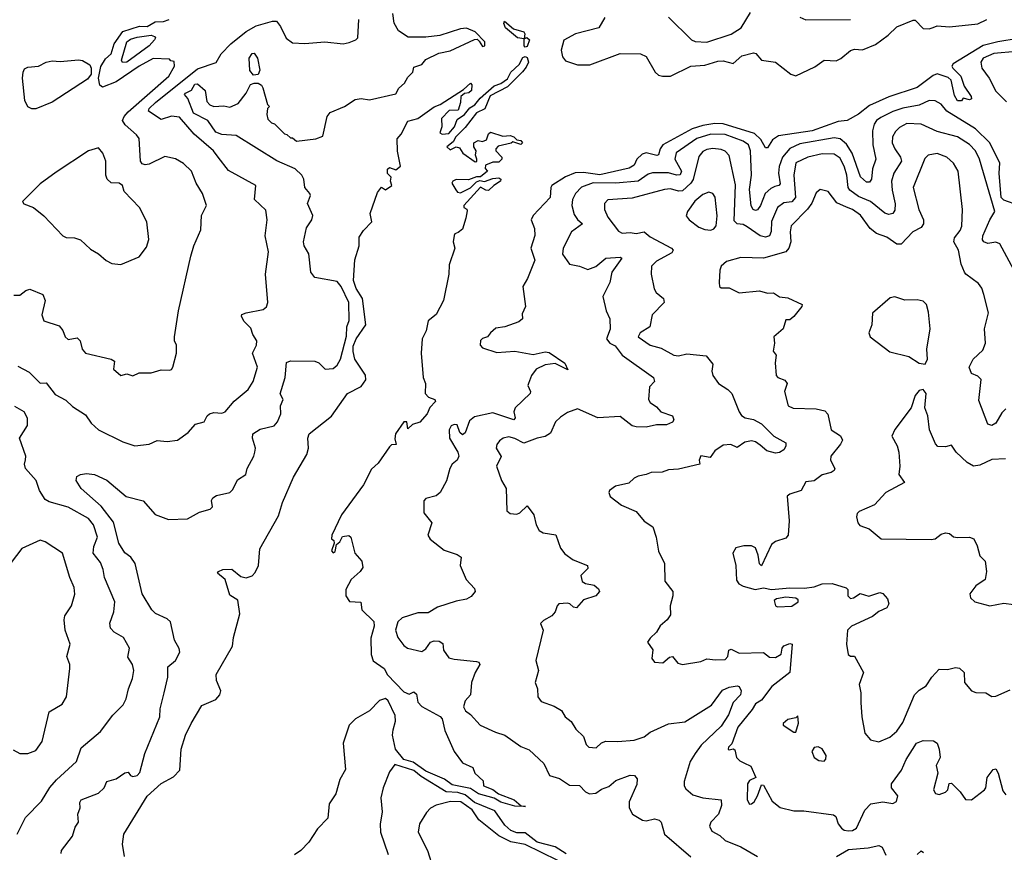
# Model space of a CAD drawing. Extents: x 1552033 to 1694788, y 811965 to 917215.
# Tile 121 of 256: x 1604574 to 1609447, y 841766 to 845885. Entities that reach past the tile are written whole.
import ezdxf

# ---------------------------------------------------------------- set-up
doc = ezdxf.new("R2010")
doc.units = 0

msp = doc.modelspace()

# ---------------------------------------------------------------- linework, layer by layer
at = {"layer": '0CON20XD'}
for points in [[(1606649.3, 845719.3), (1606705, 845730.6), (1606825, 845787.3), (1606837.8, 845787.8), (1606848.9, 845778.9), (1606865, 845751.2), (1606876.2, 845755), (1606876.9, 845775), (1606829.1, 845825), (1606785, 845842.4), (1606755, 845838.8), (1606652.9, 845807.1), (1606585, 845797.7), (1606497.3, 845797.3), (1606449.4, 845829.4), (1606427, 845867), (1606420.2, 845915)], [(1607785, 845897.1), (1607898, 845785), (1607916.4, 845776.4), (1607975, 845774.1), (1608095, 845813.3), (1608144, 845845), (1608190.5, 845919.5)], [(1604545, 844522.2), (1604575, 844522.5), (1604605, 844545.6), (1604625, 844550.9), (1604689.2, 844525), (1604700.9, 844495), (1604684.6, 844425), (1604694.2, 844395), (1604769.7, 844369.7), (1604787.7, 844347.7), (1604800, 844315), (1604815, 844302.9), (1604859.3, 844310.7), (1604874.3, 844295), (1604883.5, 844255), (1604900.8, 844235), (1605027.5, 844205), (1605044, 844195), (1605038.8, 844155), (1605075, 844124.3), (1605105, 844133.3), (1605135, 844123.3), (1605165, 844137.1), (1605225, 844136.7), (1605275, 844152.5), (1605315, 844150.8), (1605325, 844153.8), (1605332, 844165), (1605350, 844235), (1605350, 844275), (1605340, 844295), (1605340, 844315), (1605360.6, 844445), (1605421.5, 844715), (1605435.5, 844765), (1605471.1, 844845), (1605474.5, 844915.5), (1605499.2, 844965), (1605479.4, 845025), (1605448.1, 845075), (1605425.4, 845135.4), (1605385, 845173.1), (1605345.4, 845195.4), (1605292.3, 845207.7), (1605215, 845170), (1605195, 845166.5), (1605181.3, 845171.3), (1605171.8, 845185), (1605165, 845296), (1605152.2, 845315), (1605096.2, 845365), (1605083.8, 845385), (1605091.2, 845405), (1605111.1, 845428.9), (1605313.3, 845605), (1605340, 845655), (1605338.3, 845678.3), (1605321.7, 845681.7), (1605315, 845690), (1605235, 845692.5), (1605165.8, 845655), (1605052.1, 845577.9), (1604985, 845551.2), (1604970.8, 845560.8), (1604964.5, 845595), (1604976.8, 845653.2), (1604999.8, 845690.2), (1605027.6, 845715), (1605042.2, 845765), (1605085, 845826.8), (1605168, 845852), (1605205, 845850.9), (1605245, 845873.8), (1605286.7, 845875), (1605314, 845885)], [(1604565, 844170.4), (1604621, 844141), (1604675, 844085.7), (1604705, 844088.6), (1604750.4, 844030.4), (1604802.6, 844002.6), (1604835, 843971.1), (1604899.6, 843929.6), (1604928.5, 843888.5), (1604964.4, 843855), (1605085, 843795.5), (1605145, 843775.6), (1605215, 843783.8), (1605255, 843803.1), (1605305, 843798.1), (1605355.7, 843804.3), (1605408.1, 843841.9), (1605445, 843884.2), (1605486.7, 843895), (1605501.4, 843925), (1605514, 843935), (1605535, 843941.5), (1605575, 843937.8), (1605590.8, 843945), (1605635, 843997.5), (1605705.3, 844054.7), (1605730.4, 844095), (1605751.8, 844165), (1605727.3, 844235), (1605746.9, 844275), (1605748.5, 844295), (1605727.7, 844327.7), (1605718, 844358), (1605682.8, 844392.8), (1605671.5, 844418.5), (1605674.2, 844425.8), (1605695, 844434.7), (1605779.1, 844450.9), (1605795.8, 844464.2), (1605802.5, 844485), (1605791.5, 844625), (1605805.5, 844735.5), (1605788.5, 844815), (1605799.4, 844895), (1605792.1, 844942.1), (1605737.1, 844995), (1605743.8, 845065), (1605608.3, 845138.3), (1605556.9, 845205), (1605533.8, 845235), (1605438.1, 845318.1), (1605365, 845401.8), (1605325, 845407.7), (1605275, 845390), (1605212.2, 845432.2), (1605214.7, 845445), (1605246, 845475), (1605455, 845641.6), (1605546.9, 845673.1), (1605570.9, 845715), (1605618.5, 845765), (1605695, 845825.4), (1605745, 845854.3), (1605825, 845878), (1605845, 845876.7), (1605865, 845851.2), (1605893.2, 845793.2), (1605925, 845770), (1605985, 845766), (1606085, 845775.6), (1606175, 845765.6), (1606205, 845771.9), (1606237.5, 845785), (1606247.3, 845795), (1606253.2, 845885)], [(1607075, 845749.4), (1607070.9, 845755), (1607070, 845790), (1607038.1, 845795), (1606978.5, 845845), (1606970, 845865), (1606973, 845877), (1607018.7, 845838.7), (1607069.4, 845825), (1607074.4, 845815), (1607070, 845790), (1607083.3, 845796.7), (1607096.9, 845785), (1607085, 845751.8), (1607075, 845749.4)], [(1607469.4, 845895), (1607440, 845845), (1607325, 845814.6), (1607267.3, 845782.7), (1607254.5, 845734.5), (1607260.3, 845700.3), (1607275, 845680.8), (1607335, 845661.1), (1607395, 845661.9), (1607545, 845718), (1607645.7, 845715.7), (1607675, 845702), (1607719.2, 845625), (1607735, 845610.8), (1607754.5, 845604.5), (1607795, 845605.4), (1607895, 845654.3), (1607965, 845660), (1608029.9, 845680.1), (1608055, 845681.4), (1608105, 845668.1), (1608148.2, 845705), (1608205, 845720.8), (1608217.2, 845717.2), (1608245, 845684.8), (1608315, 845674.8), (1608390, 845615), (1608415, 845607.6), (1608508.5, 845651.5), (1608555, 845684.8), (1608615, 845681.6), (1608638, 845692), (1608685, 845732.8), (1608705, 845738.1), (1608745, 845736), (1608808.9, 845761.1), (1608872.1, 845807.9), (1608915, 845848.4), (1608995, 845881.9), (1609005, 845882), (1609045, 845840.6), (1609075, 845839.7), (1609095, 845845.9), (1609115, 845853.9), (1609175, 845849.6), (1609315, 845864), (1609360, 845885)], [(1608435, 845897.5), (1608465, 845884), (1608685, 845886.2)], [(1605082.9, 845672.9), (1605078.1, 845685), (1605105, 845775.2), (1605122.3, 845787.7), (1605155, 845798.3), (1605225, 845807.4), (1605242, 845802), (1605246.4, 845795), (1605242.1, 845785), (1605214.8, 845755), (1605105, 845674.8), (1605082.9, 845672.9)], [(1609515, 845791.2), (1609414.4, 845775.6), (1609342.6, 845757.4), (1609193.5, 845666.5), (1609187.7, 845655), (1609192.7, 845645), (1609231.5, 845605), (1609248.5, 845555), (1609282.9, 845505), (1609285, 845492.5), (1609275, 845488.8), (1609243.8, 845496.2), (1609235, 845482.5), (1609215, 845483.8), (1609199.5, 845509.5), (1609184.4, 845585), (1609168.5, 845598.5), (1609115, 845615.9), (1609095, 845608.7), (1609015, 845549.6), (1608875, 845502.4), (1608779.5, 845460.5), (1608725, 845417.5), (1608668.8, 845385), (1608625, 845381.6), (1608495.3, 845334.7), (1608329.7, 845310.3), (1608299.8, 845290.2), (1608275, 845250.8), (1608265, 845250.8), (1608241.4, 845291.4), (1608210.7, 845320.7), (1608055, 845369.9), (1608015, 845371), (1607955, 845361.9), (1607901.9, 845345), (1607847.1, 845315), (1607756.3, 845265), (1607743.6, 845246.4), (1607735, 845216.5), (1607727.8, 845212.2), (1607675, 845225.7), (1607655, 845219.8), (1607628.9, 845195), (1607615, 845164.3), (1607590.5, 845149.5), (1607445, 845116.4), (1607365, 845128.6), (1607323, 845127), (1607275, 845106.8), (1607207.7, 845065), (1607202.2, 845055), (1607199.1, 845005), (1607115, 844915.7), (1607105.6, 844895), (1607122, 844852), (1607123.8, 844816.2), (1607103.4, 844755), (1607122.8, 844695), (1607086.7, 844605), (1607063.8, 844565), (1607078, 844465), (1607060.7, 844429.3), (1607063.3, 844405), (1607045, 844389.2), (1606975, 844365.5), (1606930.9, 844359.1), (1606904, 844335), (1606890, 844315), (1606865, 844307.5), (1606855, 844297.5), (1606853.1, 844275), (1606865, 844261.9), (1606935, 844238.7), (1607025, 844244.7), (1607115, 844227.8), (1607175, 844241), (1607195, 844238.8), (1607272.7, 844185), (1607287.4, 844152.6), (1607225, 844183.3), (1607175, 844176.4), (1607130.4, 844155), (1607107.3, 844125), (1607091.4, 844085), (1607089.2, 844075), (1607102.9, 844045), (1607100.6, 844035), (1607026.2, 843965), (1607020, 843945), (1607026, 843915), (1607020, 843905), (1606915, 843940), (1606825, 843920.4), (1606799.8, 843900.2), (1606778.8, 843841.2), (1606765, 843830), (1606751.8, 843841.8), (1606739.6, 843879.6), (1606725, 843882.7), (1606710, 843875), (1606699.4, 843855), (1606701.1, 843815), (1606743.1, 843745), (1606746.7, 843725), (1606739.4, 843705), (1606714.4, 843685), (1606702.3, 843665), (1606686.9, 843603.1), (1606655.7, 843545), (1606635, 843528.5), (1606585, 843516.1), (1606574.7, 843505), (1606574.3, 843444.3), (1606614.4, 843395), (1606593.9, 843335), (1606605.6, 843315), (1606675, 843260.9), (1606738.5, 843238.5), (1606758.8, 843225), (1606754.2, 843184.2), (1606784, 843115), (1606825, 843070), (1606828, 843055), (1606809.1, 843030.9), (1606785, 843017.1), (1606735, 843008.5), (1606641.1, 842978.9), (1606595, 842950.8), (1606545, 842950.3), (1606466.7, 842925), (1606446, 842905), (1606433.4, 842865), (1606445, 842827.8), (1606475, 842788.6), (1606494, 842775), (1606565, 842758.9), (1606585, 842771.4), (1606607.3, 842805), (1606625, 842812), (1606650.1, 842810.1), (1606668.7, 842798.7), (1606671.9, 842765), (1606698.3, 842728.3), (1606725, 842720.5), (1606835, 842710), (1606845.7, 842705.7), (1606851.2, 842695), (1606828, 842655), (1606810, 842605), (1606805.7, 842545), (1606778.6, 842515), (1606770, 842485), (1606781.2, 842465), (1606805, 842448), (1606852.9, 842395), (1606929.5, 842359.5), (1606975, 842345.4), (1607055, 842289.2), (1607095, 842272.5), (1607168, 842205), (1607195.5, 842145.5), (1607245, 842131.1), (1607295, 842097.3), (1607345, 842096.7), (1607375, 842064.4), (1607393.3, 842055), (1607425, 842058.1), (1607452.8, 842077.2), (1607489.1, 842090.9), (1607525, 842121.1), (1607595, 842146.7), (1607617.5, 842145), (1607629.2, 842129.2), (1607628.5, 842101.5), (1607591.1, 842015), (1607589.6, 841985), (1607606.7, 841955), (1607656.7, 841925), (1607675, 841920.6), (1607715, 841931.1), (1607739.4, 841925), (1607747.9, 841915), (1607765.9, 841855.9), (1607895, 841743.8)], [(1604779.2, 841759.2), (1604781.9, 841775), (1604835.2, 841844.8), (1604849.4, 841890.6), (1604865.6, 841915), (1604862.5, 841955), (1604873.8, 841985), (1604872.5, 842012.5), (1604878, 842025), (1604965, 842058.9), (1604991.9, 842085), (1605006, 842115), (1605051.6, 842128.4), (1605095, 842158.8), (1605111.7, 842161.7), (1605122.5, 842145), (1605135, 842141.2), (1605155, 842146), (1605169.8, 842160.2), (1605193.8, 842255), (1605267.5, 842435), (1605268.8, 842475), (1605288.8, 842555), (1605307.3, 842632.7), (1605306.9, 842683.1), (1605345.8, 842714.2), (1605366.9, 842755), (1605363.3, 842773.3), (1605340.4, 842815), (1605320.6, 842905), (1605305, 842921.1), (1605246.6, 842946.6), (1605228.6, 842965), (1605180.5, 843045), (1605145.3, 843195), (1605125, 843225.5), (1605095, 843246.7), (1605064.6, 843294.6), (1605038, 843398), (1604978.4, 843478.4), (1604878.9, 843565), (1604854.4, 843605), (1604857.8, 843625), (1604874.7, 843635.3), (1604905, 843639.3), (1604945, 843634.8), (1605005.7, 843605.7), (1605101.4, 843525), (1605185, 843504.4), (1605245, 843436.9), (1605311.2, 843411.2), (1605405, 843415.8), (1605465, 843448), (1605517.3, 843462.7), (1605528, 843475), (1605524, 843506), (1605530.3, 843519.7), (1605548.7, 843531.3), (1605615, 843545.8), (1605629.1, 843560.9), (1605652.6, 843607.4), (1605694, 843635), (1605700, 843665), (1605733.8, 843725), (1605738.8, 843745), (1605740.8, 843765), (1605726.2, 843815), (1605727.8, 843835), (1605765, 843859.2), (1605834, 843875), (1605850.4, 843895), (1605866.7, 843935), (1605865.8, 843975), (1605878.8, 844005), (1605863.5, 844033.5), (1605887.8, 844115), (1605895, 844188), (1605915, 844197.3), (1606035, 844195.5), (1606055, 844186.4), (1606086.2, 844155), (1606125, 844159.6), (1606145, 844176.1), (1606162.6, 844205), (1606191.1, 844318.9), (1606193.4, 844365), (1606204.3, 844395.7), (1606202.5, 844485), (1606165, 844565.4), (1606145, 844588.8), (1606035, 844608.9), (1606014.4, 844635), (1606005.8, 844725.8), (1605981.4, 844765), (1605978.6, 844785), (1605994.2, 844855), (1606020, 844895), (1606025.7, 844915.7), (1605999.1, 844975), (1606012.9, 845015), (1606010.8, 845025), (1605985, 845054), (1605980.5, 845095), (1605970, 845115), (1605937, 845147), (1605846.1, 845186.1), (1605645, 845311), (1605575, 845317.1), (1605545, 845328.4), (1605505.4, 845385.4), (1605435, 845421.4), (1605406.1, 845493.9), (1605390.8, 845515), (1605395, 845521.2), (1605424.6, 845535.4), (1605440.8, 845565), (1605455, 845566.7), (1605491.8, 845535), (1605500.6, 845480.6), (1605515, 845463.8), (1605535, 845455.5), (1605585, 845458.1), (1605615, 845452.5), (1605655, 845470), (1605695, 845520.8), (1605716.8, 845563.2), (1605735, 845571.1), (1605755, 845571.1), (1605770.7, 845560.7), (1605777.5, 845547.5), (1605800, 845465), (1605810, 845455), (1605800, 845445), (1605797.5, 845415), (1605803, 845393), (1605820, 845375), (1605835, 845370), (1605885, 845320), (1605897, 845317), (1605915, 845300), (1605925, 845300), (1605943.6, 845283.6), (1606040, 845295), (1606075, 845307.5), (1606096.5, 845405), (1606110.8, 845425), (1606181.2, 845455), (1606235, 845490), (1606264.1, 845494.1), (1606305, 845488), (1606435, 845517.5), (1606450, 845545), (1606479.3, 845570.7), (1606495, 845600), (1606520, 845625), (1606525, 845650), (1606565, 845662.5), (1606585, 845687.5), (1606649.3, 845719.3)], [(1605730.9, 845610.9), (1605714, 845634), (1605710.5, 845695), (1605725, 845718), (1605735, 845719.2), (1605751.5, 845695), (1605763.2, 845635), (1605755, 845613.1), (1605730.9, 845610.9)], [(1609505, 845726.5), (1609395, 845717.7), (1609342.7, 845695), (1609329.7, 845675), (1609335.9, 845645), (1609371.6, 845595), (1609405, 845531.4), (1609457.4, 845477.4)], [(1604635, 845443.9), (1604615, 845454.2), (1604600.2, 845485), (1604587.8, 845595), (1604590.9, 845625), (1604598.9, 845641.1), (1604615, 845650), (1604667.5, 845655), (1604706, 845674), (1604735, 845680.7), (1604775, 845677.5), (1604865.7, 845685.7), (1604885, 845682.9), (1604921.3, 845661.3), (1604928.8, 845645), (1604928.6, 845615), (1604910.1, 845589.9), (1604735, 845476.5), (1604655, 845444.3), (1604635, 845443.9)], [(1605092.6, 841745), (1605083.5, 841805), (1605090.5, 841855), (1605205, 842042.9), (1605275, 842105.8), (1605335, 842138.9), (1605367.4, 842172.6), (1605373.1, 842275), (1605395.7, 842344.3), (1605423.4, 842403.4), (1605475, 842491.8), (1605545, 842521), (1605565.5, 842545), (1605569.8, 842565), (1605547.6, 842615), (1605547.3, 842645), (1605627.5, 842785), (1605632.1, 842827.9), (1605663.8, 842945), (1605653.6, 843013.6), (1605615, 843037.5), (1605591.2, 843115), (1605553, 843147), (1605557.5, 843155), (1605580, 843165), (1605625, 843166.7), (1605669.3, 843129.3), (1605695, 843123.8), (1605725, 843134), (1605740.3, 843149.7), (1605755.8, 843185), (1605763.2, 843266.8), (1605855, 843430), (1605874.6, 843495.4), (1605929.1, 843620.9), (1605995, 843733.8), (1606003.3, 843765), (1606000.8, 843815), (1606007.3, 843835), (1606116.7, 843923.3), (1606196.9, 844035), (1606265, 844070), (1606287.1, 844102.9), (1606285.2, 844125.2), (1606233, 844205), (1606223.8, 844243.8), (1606225, 844270), (1606238.7, 844305), (1606286.7, 844375), (1606270.6, 844505), (1606239.8, 844555), (1606225.9, 844595), (1606233.4, 844696.6), (1606254.5, 844765), (1606255, 844808.6), (1606275, 844841.4), (1606316.9, 844885), (1606308.2, 844925), (1606345, 845030), (1606364.1, 845055.9), (1606385, 845042.5), (1606416.2, 845065), (1606409.2, 845085), (1606412, 845105), (1606395, 845123.8), (1606394.5, 845145), (1606405, 845154), (1606435, 845142.5), (1606459.5, 845160.5), (1606444.7, 845234.7), (1606442.5, 845295), (1606462, 845318), (1606495, 845382.2), (1606545, 845396), (1606625, 845454), (1606655, 845465.7), (1606770, 845540), (1606805, 845570), (1606811.7, 845561.7), (1606810, 845535), (1606797.7, 845522.3), (1606775, 845520), (1606756.7, 845505), (1606756.2, 845475), (1606745, 845437.5), (1606700, 845435), (1606662.5, 845395), (1606663.3, 845355), (1606654, 845324), (1606665, 845318.8), (1606698.8, 845321.2), (1606725.4, 845355), (1606738.7, 845391.3), (1606775.2, 845414.8), (1606801.2, 845448.8), (1606826.6, 845463.4), (1606853.2, 845496.8), (1606923, 845557), (1606955, 845568.5), (1606987.7, 845592.3), (1607005.4, 845625), (1607046.5, 845663.5), (1607065, 845697.1), (1607075, 845702.1), (1607085, 845698.1), (1607091.8, 845675), (1607080.9, 845649.1), (1607062.6, 845627.4), (1606988.1, 845551.9), (1606902.3, 845507.7), (1606876.4, 845443.6), (1606835, 845423.1), (1606779.1, 845350.9), (1606731.9, 845305), (1606719.6, 845280.4), (1606687.5, 845255), (1606705, 845240), (1606733.9, 845256.1), (1606750.7, 845250.7), (1606767.5, 845225), (1606828.8, 845181.2), (1606836.2, 845183.8), (1606836.7, 845195), (1606830, 845215), (1606832.5, 845235), (1606821.2, 845255), (1606822.5, 845275), (1606843.9, 845286.1), (1606865, 845282.5), (1606885, 845290), (1606895, 845320), (1606905, 845327.5), (1606965, 845307.5), (1607001.7, 845311.7), (1607020, 845305), (1607035, 845290), (1607055, 845286.7), (1607062.5, 845275), (1607055, 845267.5), (1607015, 845280), (1607007, 845273), (1606941.7, 845258.3), (1606930, 845245), (1606930, 845235), (1606960, 845205), (1606960, 845195), (1606945, 845180), (1606915, 845180), (1606880, 845165), (1606878.3, 845148.3), (1606890, 845135), (1606855, 845107.5), (1606835, 845106.7), (1606795, 845092.5), (1606735, 845093.3), (1606717.5, 845085), (1606712.5, 845075), (1606733, 845043), (1606741.7, 845031.7), (1606755, 845027.5), (1606805, 845052), (1606835, 845082.5), (1606850.7, 845089.3), (1606875, 845084.2), (1606915, 845099.2), (1606945, 845101.9), (1606955.7, 845095), (1606954.2, 845085), (1606920.9, 845065), (1606895, 845040), (1606880.7, 845040.7), (1606854.4, 845055.6), (1606772, 844965), (1606772.5, 844955), (1606786.7, 844946.7), (1606788.8, 844938.8), (1606782.3, 844902.3), (1606765, 844848.8), (1606745, 844831.2), (1606727.5, 844825), (1606723.9, 844816.1), (1606720, 844785), (1606726.9, 844755), (1606698.9, 844671.1), (1606698.2, 844625), (1606670.9, 844495), (1606635, 844426.9), (1606595.4, 844394.6), (1606585.3, 844344.7), (1606566.4, 844305), (1606561.8, 844235), (1606571.2, 844115), (1606582.3, 844085), (1606581.1, 844035), (1606596.8, 844016.8), (1606629.5, 844005), (1606632.3, 843995), (1606603.4, 843966.6), (1606590, 843935), (1606555, 843894), (1606518.8, 843881.2), (1606495, 843860), (1606490, 843895), (1606475, 843894.4), (1606434.7, 843835), (1606431.3, 843811.3), (1606437, 843783), (1606415, 843780.6), (1606405, 843771.4), (1606348.9, 843691.1), (1606315, 843661.5), (1606276.3, 843583.7), (1606166.9, 843435), (1606118.6, 843335), (1606117, 843317), (1606128.3, 843308.3), (1606130, 843295), (1606117, 843257), (1606125, 843247.5), (1606135.8, 843254.2), (1606142.5, 843287.5), (1606158.3, 843301.7), (1606171.7, 843328.3), (1606203, 843333), (1606212.5, 843325), (1606232.5, 843245), (1606267.5, 843205), (1606272.5, 843175), (1606260, 843155), (1606214.5, 843115.5), (1606188.9, 843065), (1606187.8, 843035), (1606205.7, 843005.7), (1606263, 843003), (1606266.7, 842965), (1606327.1, 842907.1), (1606329.2, 842885), (1606311.4, 842825), (1606313.8, 842743.8), (1606322.9, 842712.9), (1606378, 842675), (1606395, 842643.8), (1606475, 842559.4), (1606502.5, 842547.5), (1606525, 842558.8), (1606537.6, 842547.6), (1606545, 842507.5), (1606565, 842486.7), (1606655, 842436.9), (1606665, 842425.7), (1606678.9, 842368.9), (1606723.8, 842265), (1606765, 842208.8), (1606816.7, 842185), (1606827, 842157), (1606868.3, 842118.3), (1606870, 842095), (1606915, 842076), (1606944.5, 842054.5), (1607021.2, 842025), (1607056.1, 841996.1), (1607077.5, 841992.5), (1607025, 841993.6), (1606955, 842013.2), (1606923, 842033), (1606844.4, 842055), (1606805, 842081.1), (1606715, 842098.9), (1606676.7, 842126.7), (1606585, 842167.2), (1606520.7, 842210.7), (1606475, 842224.7), (1606434.5, 842275), (1606419.1, 842345), (1606422, 842372), (1606434.9, 842415), (1606431.8, 842441.8), (1606398.1, 842515), (1606385, 842526), (1606355, 842516.2), (1606305.7, 842465), (1606236.7, 842425), (1606205.6, 842395), (1606174.5, 842305), (1606186.5, 842175), (1606159.2, 842125), (1606138.9, 842055), (1606105.7, 842005), (1606100, 841935), (1606048.3, 841881.7), (1606005.5, 841815), (1605965, 841773.8), (1605935, 841753.8)], [(1609518.7, 844965), (1609445, 844991.5), (1609431, 845005), (1609421.1, 845125), (1609423.8, 845175), (1609375.2, 845275), (1609303.8, 845345), (1609162.4, 845432.4), (1609135, 845466.7), (1609105, 845483.2), (1609075, 845484.1), (1609025, 845461.3), (1608945, 845447.2), (1608895, 845430.9), (1608835, 845400.4), (1608814.3, 845385.7), (1608802.3, 845367.7), (1608795.2, 845334.8), (1608795.7, 845265), (1608811.1, 845195), (1608795, 845146.2), (1608788.9, 845095), (1608779.7, 845080.3), (1608765, 845080), (1608735, 845107.1), (1608693.5, 845225), (1608665, 845269.3), (1608635, 845294.8), (1608605, 845300.5), (1608435, 845269.8), (1608385, 845246.9), (1608349.8, 845205), (1608332.5, 845157.5), (1608330, 845125), (1608337, 845073), (1608331.5, 845065), (1608311.3, 845058.7)], [(1609505.8, 844625.8), (1609424, 844775), (1609405, 844784.4), (1609365, 844777.3), (1609345.8, 844785), (1609338.5, 844795), (1609339.6, 844815), (1609374.8, 844895.2), (1609399.2, 844935), (1609324.2, 845195), (1609303.5, 845235), (1609275, 845267.9), (1609215, 845305.2), (1609115, 845331.3), (1609035, 845366.9), (1608965, 845370.8), (1608928.8, 845351.2), (1608908.5, 845331.5), (1608894.1, 845305), (1608892.4, 845275), (1608905.2, 845245), (1608933.7, 845205), (1608938.6, 845185), (1608899.7, 845125), (1608887.9, 845085), (1608891.3, 845041.3), (1608907.1, 844972.9), (1608905, 844942.5), (1608894.4, 844925.6), (1608875, 844920.6), (1608855, 844927.5), (1608785, 844984.8), (1608725, 845009.1), (1608681.9, 845041.9), (1608673.3, 845055), (1608668.2, 845115), (1608656.6, 845155), (1608635, 845198.9), (1608605, 845218.8), (1608545, 845221.7), (1608475, 845205.2), (1608414.4, 845175.6), (1608405.2, 845115), (1608413.8, 845005), (1608396.1, 844983.9), (1608355, 844978.8), (1608324, 844955), (1608294, 844886), (1608292.9, 844837.1), (1608284.8, 844815.2), (1608265, 844808.6), (1608238.5, 844815), (1608175, 844860.5), (1608155, 844871.1), (1608124.2, 844874.2), (1608110.2, 844890.2), (1608116.9, 845066.9), (1608085, 845211.9), (1608065, 845233.3), (1608045, 845241.9), (1608005, 845248.1), (1607975, 845242.6), (1607955, 845232), (1607935, 845208.5), (1607906.3, 845093.7), (1607894.7, 845075.3), (1607855, 845038.5), (1607835, 845035.6), (1607795, 845047.1), (1607765, 845044.8), (1607605, 845001.9), (1607485, 844993.5), (1607468.1, 844975), (1607468.5, 844945), (1607485, 844907.1), (1607537.7, 844837.7), (1607555, 844829.1), (1607595, 844832.3), (1607625, 844827), (1607665, 844834.7), (1607695, 844810.8), (1607800, 844755), (1607808, 844745), (1607801.7, 844731.7), (1607725, 844689.5), (1607700.6, 844665), (1607698.5, 844625), (1607713.4, 844553.4), (1607724.7, 844534.7), (1607760.6, 844505), (1607764.2, 844485), (1607704.6, 844425), (1607692.9, 844365), (1607645.4, 844335), (1607635.5, 844315), (1607694.5, 844275), (1607749.4, 844259.4), (1607810.8, 844225), (1607835, 844221.6), (1607875, 844231.1), (1607971.2, 844221.2), (1608005, 844180), (1607998.8, 844145), (1608003.8, 844125), (1608032.2, 844085), (1608079.2, 844055), (1608099.2, 844035), (1608134.2, 843945), (1608146.6, 843926.6), (1608165, 843915.4), (1608205, 843906.2), (1608245, 843884.7), (1608306.9, 843825), (1608365, 843792), (1608365.8, 843775), (1608355, 843756.5), (1608335, 843743.3), (1608315, 843739.6), (1608272, 843752), (1608239.3, 843779.3), (1608215.5, 843795.5), (1608195, 843800.5), (1608161.9, 843795), (1608125, 843768.8), (1608093.4, 843783.4), (1608055, 843780), (1608015, 843752.2), (1607991.7, 843718.3), (1607945, 843727.5), (1607937.5, 843705), (1607940, 843685), (1607835, 843661.4), (1607785, 843656.9), (1607754.3, 843645.7), (1607700, 843645), (1607675, 843633.8), (1607635, 843626.7), (1607615, 843616.7), (1607588.3, 843591.7), (1607522.7, 843577.3), (1607493.8, 843555), (1607489.2, 843545), (1607496, 843525), (1607552.9, 843482.9), (1607625, 843452.1), (1607665, 843403.5), (1607707.3, 843375), (1607724.7, 843325), (1607736.2, 843255), (1607764.6, 843195), (1607767.6, 843107.6), (1607806, 843055), (1607807.1, 843035), (1607792.5, 842985), (1607795, 842940), (1607778.8, 842915), (1607744.3, 842885.7), (1607726, 842855), (1607694.6, 842825.4)], [(1608311.3, 845058.7), (1608290.9, 845049.1), (1608263.8, 845025), (1608239.8, 844965), (1608225, 844943.8), (1608215, 844940.4), (1608204.6, 844945), (1608194.3, 844964.3), (1608185.2, 845045), (1608196, 845115), (1608190.6, 845235), (1608180.5, 845265), (1608155, 845283.9), (1608065, 845316.8), (1607995, 845318.5), (1607925, 845296.9), (1607823.7, 845226.3), (1607816.9, 845195), (1607848.5, 845135), (1607842.9, 845117.1), (1607825, 845116), (1607785, 845127.2), (1607705, 845126.7), (1607685, 845120), (1607635, 845085.7), (1607525, 845076.3), (1607413, 845077), (1607355, 845055.8), (1607325.4, 845025), (1607309.7, 844995), (1607306.1, 844965), (1607318.5, 844921.5), (1607335, 844895.4), (1607360, 844875), (1607304.3, 844835), (1607264.2, 844754.2), (1607260, 844725), (1607294.3, 844674.3), (1607344.8, 844664.8), (1607385, 844648.5), (1607425, 844663.1), (1607475, 844705.4), (1607545, 844710.4), (1607554.3, 844705), (1607505.4, 844635), (1607495.4, 844585), (1607460.5, 844515), (1607475.8, 844445), (1607495.4, 844405.4), (1607496.2, 844353.8), (1607478.6, 844305), (1607494.2, 844285), (1607521.7, 844271.7), (1607555.5, 844225), (1607710, 844115), (1607716.2, 844095), (1607691.2, 844068.8), (1607685.8, 844005), (1607695, 843990), (1607725, 843970), (1607747.1, 843945), (1607805.2, 843925.2), (1607811.6, 843905), (1607805, 843893.8), (1607775, 843879.7), (1607725, 843879.7), (1607675, 843868.5), (1607625, 843869.7), (1607605, 843876.1), (1607545, 843921.2), (1607435, 843915.7), (1607335, 843958.7), (1607285, 843940.8), (1607251, 843919), (1607226.6, 843895), (1607201.1, 843838.9), (1607175, 843822.2), (1607135, 843814.6), (1607069.1, 843789.1), (1607025, 843812.5), (1606995, 843820.6), (1606967.5, 843815), (1606948.8, 843801.2), (1606935, 843782.5), (1606932.5, 843765), (1606956.8, 843723.2), (1606933.6, 843675), (1606959.4, 843605), (1606981.5, 843565), (1606984.5, 843454.5), (1607001.7, 843441.7), (1607035, 843437.5), (1607050, 843445), (1607085, 843480), (1607119.2, 843435), (1607129.4, 843385), (1607145, 843358), (1607165, 843345.8), (1607226.7, 843336.7), (1607250.3, 843270.3), (1607272, 843242), (1607312.6, 843212.6), (1607383.8, 843185), (1607385, 843170), (1607351.1, 843135), (1607357.8, 843105), (1607375, 843094.6), (1607417.4, 843087.4), (1607439.3, 843069.3), (1607444.3, 843055), (1607426.1, 843033.9), (1607365, 843014.2), (1607330, 842975), (1607315, 842977.5), (1607297.5, 842995), (1607285, 842998.8), (1607242.5, 842995), (1607233.3, 842985), (1607223.8, 842955), (1607207.1, 842935), (1607167, 842913), (1607152, 842898), (1607164.3, 842865), (1607129.1, 842715), (1607141.4, 842665), (1607124.6, 842605), (1607136.9, 842575), (1607138.2, 842535), (1607155, 842512.2), (1607218.8, 842488.8), (1607255, 842466.7), (1607273.3, 842435), (1607303.3, 842413.3), (1607326, 842375), (1607365, 842339.2), (1607378.3, 842298.3), (1607391.2, 842285), (1607427.1, 842282.9), (1607452.9, 842307.1), (1607474.3, 842315.7), (1607535, 842313.2), (1607615, 842320), (1607665, 842336.9), (1607695, 842359.2), (1607785, 842400.8), (1607865, 842411.5), (1607997.2, 842492.8), (1608052.5, 842567.5), (1608085, 842582.1), (1608125, 842588.6), (1608135.2, 842585.2), (1608145.2, 842565), (1608141.8, 842545), (1608105, 842506.5), (1608081.5, 842445), (1608045, 842389.7), (1607946.2, 842295), (1607916.5, 842253.5), (1607892.9, 842215), (1607863.1, 842115), (1607862.9, 842095), (1607870.2, 842080.2), (1607905, 842050.6), (1607955, 842034.5), (1608046.2, 842025), (1608047.1, 841997.1), (1608032.5, 841955), (1607994.4, 841915), (1607988.5, 841895), (1608000, 841870), (1608038.7, 841848.7), (1608065, 841823.1), (1608142.1, 841792.1), (1608225.4, 841745.4)], [(1605075, 844673.3), (1605165, 844711.2), (1605201.2, 844758.8), (1605212.7, 844797.3), (1605204, 844884), (1605166.7, 844955), (1605091.2, 845035), (1605084, 845065), (1605067.5, 845075), (1605027.7, 845077.7), (1605007.8, 845095), (1605000.9, 845115), (1605000, 845185), (1604985.7, 845225), (1604965, 845250), (1604915, 845235.8), (1604755, 845130.3), (1604675, 845072.7), (1604588, 844985), (1604595, 844974), (1604643.3, 844955), (1604693.3, 844915), (1604788, 844815), (1604805, 844807.1), (1604845, 844805.8), (1604875, 844796), (1604925, 844748.8), (1604965, 844726.2), (1605002.7, 844692.7), (1605031.2, 844678.8), (1605075, 844673.3)], [(1609455, 843959.5), (1609435, 843940), (1609405, 843888.2), (1609385, 843876.7), (1609365, 843884), (1609320.9, 844000.9), (1609331.9, 844105), (1609315, 844121.4), (1609283.8, 844135), (1609272.9, 844165), (1609291.9, 844205), (1609339.8, 844250.2), (1609353.9, 844285), (1609348.9, 844355), (1609368.8, 844435), (1609344.6, 844524.6), (1609336, 844556), (1609319.5, 844579.5), (1609256, 844625), (1609250, 844635), (1609233.3, 844675), (1609220.4, 844745), (1609197.1, 844785), (1609200.5, 844805), (1609228.5, 844841.5), (1609236.9, 844863.1), (1609240, 844945), (1609217.8, 845135), (1609195.7, 845175), (1609162.5, 845205), (1609115, 845222.7), (1609070, 845215), (1609052.7, 845197.3), (1608996.1, 845055), (1609023.8, 844945), (1609046.4, 844895), (1609047.1, 844875), (1609035, 844856.5), (1608994.8, 844835.2), (1608936, 844774), (1608915, 844774.6), (1608865, 844808.8), (1608815, 844826.5), (1608782.3, 844852.3), (1608735, 844917.2), (1608695, 844945.8), (1608665, 844957.4)], [(1608665, 844957.4), (1608618.2, 844978.2), (1608575, 845034.4), (1608535, 845044.2), (1608515, 845028), (1608495, 844977.5), (1608472.4, 844947.6), (1608392.5, 844865), (1608386.3, 844835), (1608390.5, 844785), (1608380.7, 844755), (1608365, 844736.2), (1608255, 844705.5), (1608142.4, 844707.6), (1608072.4, 844687.6), (1608045.8, 844665), (1608039.4, 844645), (1608036.2, 844585), (1608037.5, 844565), (1608045, 844557.5), (1608085, 844558.1), (1608135, 844533.2), (1608235, 844543.8), (1608275, 844532.3), (1608305, 844532.5), (1608335, 844513.4), (1608375, 844509.2), (1608446, 844475), (1608444, 844465), (1608405, 844416.7), (1608385, 844400), (1608365, 844400), (1608352.2, 844355), (1608305.7, 844315), (1608310, 844285), (1608303.3, 844245), (1608318, 844225), (1608312.7, 844187.3), (1608317.3, 844125), (1608325.8, 844115), (1608361.1, 844101.1), (1608372, 844085), (1608359.1, 844045), (1608377.8, 843975), (1608402.3, 843962.3), (1608515, 843959.8), (1608559.3, 843949.3), (1608572.6, 843932.6), (1608589.6, 843855), (1608635.9, 843825.9), (1608645.2, 843804.8), (1608636, 843784), (1608588.9, 843725), (1608587.1, 843705), (1608608, 843665), (1608604, 843655), (1608590, 843645), (1608545, 843632.3), (1608505, 843604), (1608465, 843598), (1608441.2, 843555), (1608385, 843537.3), (1608373, 843527), (1608381.8, 843405), (1608377.7, 843335), (1608365, 843319.4), (1608315, 843302.5), (1608295, 843288), (1608245, 843182.5), (1608235, 843192.5), (1608228.8, 843235), (1608215, 843271.1), (1608195, 843282.3), (1608158.3, 843281.7), (1608118.3, 843271.7), (1608103.8, 843245), (1608117.9, 843185), (1608122.2, 843112.2), (1608133.2, 843093.2), (1608155, 843082.9), (1608213.8, 843066.2), (1608255, 843073.3), (1608295, 843065.6), (1608385, 843074.5), (1608457.6, 843072.4), (1608505, 843078.7), (1608545, 843094.4), (1608595.6, 843095.6), (1608664.3, 843074.3), (1608672, 843065), (1608671.9, 843035), (1608685, 843021.9), (1608701.2, 843025), (1608733.7, 843046.3), (1608776.7, 843033.3), (1608831.2, 843051.2), (1608845.6, 843045.6), (1608868.8, 843018.8), (1608875.7, 842995), (1608865, 842974.2), (1608825, 842956.5), (1608795, 842932.5), (1608690.8, 842885), (1608671.2, 842865), (1608665.8, 842795), (1608673.5, 842743.5), (1608685, 842736), (1608705.5, 842735.5), (1608750, 842655), (1608727.9, 842595), (1608736.9, 842555), (1608737, 842507), (1608741.5, 842435), (1608756, 842355), (1608785, 842321.2), (1608825, 842312.2), (1608879.4, 842335), (1608914.5, 842365), (1608945, 842407.1), (1609001.8, 842545), (1609025, 842567.5), (1609060.7, 842589.3), (1609088.3, 842631.7), (1609125, 842671.2), (1609165, 842670), (1609205, 842679.2), (1609225, 842676), (1609248, 842655), (1609250, 842605), (1609284.1, 842564.1), (1609305, 842556.2), (1609355, 842554.2), (1609385.6, 842535.6), (1609405, 842537.8), (1609475, 842568.9)], [(1607995, 844843.5), (1608009.5, 844850.5), (1608020.4, 844865), (1608025.2, 844915), (1608015.9, 845005.9), (1608003.9, 845023.9), (1607985, 845030.9), (1607955, 845019.6), (1607915, 844986.1), (1607879.4, 844935), (1607872.5, 844915), (1607887.5, 844895), (1607935, 844857.9), (1607965, 844846.2), (1607995, 844843.5)], [(1609055, 844180.8), (1609067.3, 844205), (1609062.5, 844255), (1609080, 844355), (1609072.1, 844437.9), (1609061.9, 844475), (1609045, 844491.4), (1609015, 844499.2), (1608955, 844497.1), (1608905, 844514.2), (1608881.7, 844508.3), (1608795, 844432.5), (1608791.2, 844375), (1608775.7, 844335), (1608782.9, 844315), (1608880.9, 844240.9), (1608975, 844217.5), (1609025, 844185.6), (1609055, 844180.8)], [(1609452.1, 843712.1), (1609385, 843708.2), (1609325, 843680.4), (1609295, 843675.5), (1609263.2, 843693.2), (1609209.2, 843745), (1609185, 843780), (1609155, 843771.2), (1609117, 843773), (1609105.9, 843785.9), (1609075.8, 843855), (1609068.1, 843925), (1609054, 843965), (1609060.6, 844035), (1609045, 844054.3), (1609025, 844050), (1609005.5, 844025), (1608986.1, 843963.9), (1608905, 843856.7), (1608890, 843825), (1608917.1, 843777.1), (1608924.5, 843745), (1608930, 843675), (1608924, 843635), (1608953.3, 843595), (1608860, 843545), (1608803.8, 843485), (1608728.5, 843451.5), (1608718.8, 843441.2), (1608716, 843425), (1608722.5, 843395), (1608732.1, 843382.1), (1608777.5, 843365), (1608837, 843317), (1609085, 843312.5), (1609105, 843317.1), (1609135, 843340), (1609155, 843345.8), (1609175, 843342.5), (1609195, 843326), (1609215, 843322.9)], [(1604562, 841855), (1604603, 841937), (1604681.7, 842018.3), (1604724.1, 842085.9), (1604756.1, 842123.9), (1604855.7, 842214.3), (1604878.3, 842281.7), (1604975, 842363.1), (1605035, 842444.2), (1605085.7, 842495), (1605100.6, 842525), (1605112.2, 842575), (1605133.3, 842625), (1605140, 842665), (1605132.7, 842695), (1605110.3, 842730.3), (1605117.5, 842775), (1605088.9, 842828.9), (1605041.4, 842855), (1605023.1, 842875), (1605020.7, 842899.3), (1605040.9, 842955), (1605045.5, 843005), (1604993.8, 843125), (1604988.2, 843165), (1604975, 843199.4), (1604938.5, 843245), (1604941.7, 843278.3), (1604959.2, 843325), (1604940, 843385), (1604915, 843417.3), (1604815, 843473.3), (1604720, 843500), (1604700.9, 843510.9), (1604671.9, 843555), (1604656, 843605), (1604602.5, 843665), (1604597.5, 843685), (1604602.7, 843707.3), (1604604.2, 843725), (1604572.9, 843815), (1604612.4, 843877.6), (1604613.5, 843913.5), (1604596.4, 843945), (1604550.8, 843970.8)], [(1604615, 842254.4), (1604655, 842268.6), (1604685, 842314.3), (1604719.8, 842460.2), (1604785, 842498.1), (1604805.9, 842535), (1604823.2, 842675), (1604822.7, 842695), (1604807.1, 842735), (1604824.2, 842795), (1604799.4, 842865), (1604794.5, 842915.5), (1604798.6, 842935), (1604831.5, 842985), (1604847.1, 843042.9), (1604844.1, 843075), (1604821.8, 843125), (1604786.8, 843245), (1604701.2, 843301.2), (1604675, 843310), (1604585, 843269.2), (1604501.2, 843158.8)], [(1609215, 843322.9), (1609274.1, 843324.1), (1609295.8, 843315.8), (1609312, 843282), (1609325, 843232.5), (1609352.5, 843205), (1609358, 843155), (1609352, 843115), (1609305.5, 843084.5), (1609276.7, 843045), (1609278.8, 843025), (1609301.2, 843005), (1609375, 842984.2), (1609445, 842998.6), (1609491.7, 842991.7)], [(1608325, 842979.2), (1608395, 842983.3), (1608427.1, 843005), (1608427.1, 843015), (1608415, 843022.9), (1608365, 843028.1), (1608320, 843020), (1608308.3, 843011.7), (1608314.2, 842985), (1608325, 842979.2)], [(1607694.6, 842825.4), (1607680.8, 842805), (1607706.9, 842766.9), (1607703.2, 842725), (1607715, 842705.5), (1607756.5, 842703.5), (1607789.8, 842730.2), (1607805, 842733.6), (1607830.8, 842700.8), (1607855, 842694.1), (1607945, 842710), (1607975, 842723.1), (1608017.1, 842717.1), (1608065, 842720), (1608078.2, 842735), (1608083.6, 842765), (1608095, 842770), (1608135, 842751.2), (1608254.4, 842754.4), (1608285, 842731.1), (1608315, 842730), (1608342.5, 842745), (1608347.1, 842775), (1608355, 842787.5), (1608385, 842798.8), (1608396.2, 842795), (1608385.8, 842655), (1608295.5, 842585), (1608245, 842518.6), (1608215, 842500), (1608198.5, 842471.5), (1608127.9, 842385), (1608098.1, 842301.9), (1608082.5, 842285), (1608080, 842275), (1608085, 842272.5), (1608105, 842277.5), (1608112.5, 842272.5), (1608122.1, 842235), (1608138.1, 842218.1), (1608158.3, 842208.3), (1608192.4, 842192.4), (1608216.7, 842135), (1608185, 842120.8), (1608175.6, 842105), (1608173.8, 842025), (1608185, 842004.3), (1608195.5, 842004.5), (1608208.8, 842015), (1608226.2, 842045), (1608245, 842100), (1608255, 842097.5), (1608298.7, 842018.7), (1608337.6, 841987.6), (1608405, 841971.4), (1608455, 841971.1), (1608600.8, 841950.8), (1608612.7, 841942.7), (1608625, 841906.2), (1608640.6, 841885), (1608655, 841874.6), (1608675, 841871.2), (1608695, 841873.8), (1608715, 841885.7), (1608756.8, 841973.2), (1608785.5, 842004.5), (1608845, 842015.6), (1608895, 842007.3), (1608913.1, 842016.9), (1608919.6, 842045), (1608887.8, 842085), (1608888.1, 842105), (1608938.5, 842171.5), (1608960.3, 842225), (1609012.7, 842305), (1609045, 842319), (1609096.8, 842316.8), (1609114.4, 842305), (1609124.2, 842275.8), (1609128.6, 842235), (1609108.8, 842195), (1609117.1, 842157.1), (1609097.1, 842075), (1609105.7, 842055.7), (1609125, 842051.4), (1609155, 842062.5), (1609167.5, 842075), (1609174.6, 842105.4), (1609185, 842108.1), (1609228, 842065), (1609255, 842026.7), (1609285, 842024.4), (1609348.9, 842075), (1609355.4, 842085), (1609362.5, 842135), (1609391.1, 842175), (1609405, 842178.9), (1609417, 842157), (1609439.5, 842069.5), (1609455, 842049.6)], [(1608415, 842360), (1608427.5, 842405), (1608425, 842440), (1608415, 842430), (1608375, 842423.3), (1608353, 842403), (1608352.5, 842395), (1608405, 842360), (1608415, 842360)], [(1604542.8, 842272.8), (1604575, 842254.4), (1604615, 842254.4)], [(1608555, 842217.1), (1608563.5, 842226.5), (1608564.5, 842245), (1608545, 842278), (1608525, 842288), (1608505, 842283.3), (1608493.8, 842265), (1608505.7, 842235), (1608529.4, 842219.4), (1608555, 842217.1)], [(1607277.8, 841757.8), (1607225, 841792.5), (1607135, 841815.1), (1607075, 841862.2), (1607035, 841862.3), (1607005, 841872.6), (1606975, 841899.5), (1606925, 841971.4), (1606825, 842012.2), (1606779.4, 842049.4), (1606742, 842062), (1606685.4, 842065.4), (1606560.7, 842140.7), (1606525, 842170.5), (1606430.9, 842199.1), (1606405, 842163.3), (1606373.3, 842085), (1606361.1, 842035), (1606367.8, 841965), (1606358.9, 841905), (1606360, 841865), (1606397.1, 841755)], [(1607236.9, 841725), (1607075, 841804.8), (1607005, 841817.2), (1606945, 841846.6), (1606846.8, 841926.8), (1606814, 841975), (1606757.1, 842015), (1606706.3, 842016.3), (1606635, 841999.4), (1606606.6, 841983.4), (1606588, 841962), (1606553, 841907), (1606546.5, 841865), (1606592.3, 841775), (1606620, 841685)], [(1608615.9, 841744.1), (1608675, 841778.7), (1608772.4, 841787.6), (1608825, 841800), (1608841.7, 841791.7), (1608861.1, 841751.1)], [(1609015.8, 841755), (1609035, 841772.5), (1609047.5, 841765)]]:
    msp.add_lwpolyline(points, dxfattribs=at)

doc.saveas('drawing.dxf')
